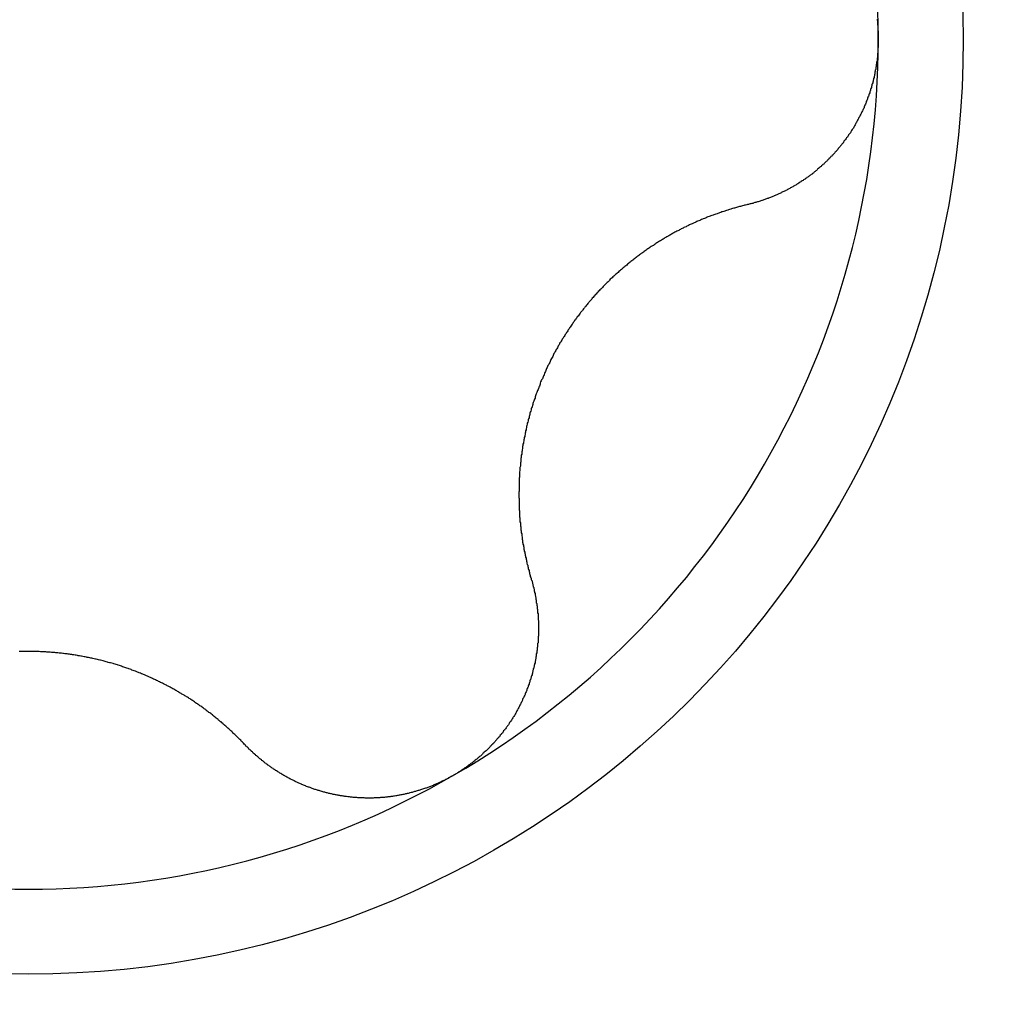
# Model space of a CAD drawing. Extents: x 1107 to 4046, y 937 to 3355.
# Tile 71 of 256: x 1458.19 to 1460.45, y 1709.97 to 1712.26. Entities that reach past the tile are written whole.
import ezdxf

# ---------------------------------------------------------------- set-up
doc = ezdxf.new("R2010")
doc.units = 0
doc.layers.add('KF_VIDA_L___C_RIGHT', color=7, linetype='CONTINUOUS')

# ---------------------------------------------------------------- blocks, each defined once
blk = doc.blocks.new('KF_VIDA_L___C_RIGHT')
at = {"layer": 'KF_VIDA_L___C_RIGHT'}
for points in [[(-126.528, 23.0467, 0), (-126.528, 23.0446, 0), (-126.527, 23.0424, 0), (-126.527, 23.0403, 0), (-126.527, 23.0382, 0), (-126.527, 23.0361, 0), (-126.527, 23.0339, 0), (-126.526, 23.0318, 0), (-126.526, 23.0297, 0), (-126.526, 23.0275, 0), (-126.526, 23.0254, 0), (-126.526, 23.0233, 0), (-126.526, 23.0212, 0), (-126.525, 23.019, 0), (-126.525, 23.0169, 0), (-126.525, 23.0148, 0), (-126.525, 23.0127, 0), (-126.525, 23.0106, 0), (-126.525, 23.0084, 0), (-126.525, 23.0063, 0), (-126.525, 23.0042, 0), (-126.525, 23.0021, 0), (-126.525, 23, 0)], [(-126.525, 23, 0), (-126.525, 22.9979, 0), (-126.525, 22.9958, 0), (-126.525, 22.9937, 0), (-126.525, 22.9916, 0), (-126.525, 22.9894, 0), (-126.525, 22.9873, 0), (-126.525, 22.9852, 0), (-126.525, 22.9831, 0), (-126.525, 22.981, 0), (-126.526, 22.9788, 0), (-126.526, 22.9767, 0), (-126.526, 22.9746, 0), (-126.526, 22.9725, 0), (-126.526, 22.9703, 0), (-126.526, 22.9682, 0), (-126.527, 22.9661, 0), (-126.527, 22.9639, 0), (-126.527, 22.9618, 0), (-126.527, 22.9597, 0), (-126.527, 22.9576, 0), (-126.528, 22.9554, 0), (-126.528, 22.9533, 0), (-126.528, 22.9512, 0), (-126.528, 22.9491, 0), (-126.529, 22.9469, 0), (-126.529, 22.9448, 0), (-126.529, 22.9427, 0), (-126.53, 22.9405, 0), (-126.53, 22.9384, 0), (-126.53, 22.9363, 0), (-126.531, 22.9342, 0), (-126.531, 22.932, 0), (-126.531, 22.9299, 0), (-126.532, 22.9278, 0), (-126.532, 22.9257, 0), (-126.533, 22.9236, 0), (-126.533, 22.9215, 0), (-126.533, 22.9193, 0), (-126.534, 22.9172, 0), (-126.534, 22.9151, 0), (-126.535, 22.913, 0), (-126.535, 22.9109, 0), (-126.536, 22.9088, 0), (-126.536, 22.9067, 0), (-126.537, 22.9046, 0), (-126.537, 22.9025, 0), (-126.538, 22.9004, 0), (-126.538, 22.8983, 0), (-126.539, 22.8962, 0), (-126.54, 22.8941, 0), (-126.54, 22.8921, 0), (-126.541, 22.89, 0), (-126.541, 22.8879, 0), (-126.542, 22.8858, 0), (-126.543, 22.8837, 0), (-126.543, 22.8817, 0), (-126.544, 22.8796, 0), (-126.545, 22.8776, 0), (-126.545, 22.8755, 0), (-126.546, 22.8734, 0), (-126.547, 22.8714, 0), (-126.547, 22.8693, 0), (-126.548, 22.8673, 0), (-126.549, 22.8653, 0), (-126.55, 22.8632, 0), (-126.55, 22.8612, 0), (-126.551, 22.8592, 0), (-126.552, 22.8572, 0), (-126.553, 22.8551, 0), (-126.553, 22.8531, 0), (-126.554, 22.8511, 0), (-126.555, 22.8491, 0), (-126.556, 22.8471, 0), (-126.557, 22.8451, 0), (-126.558, 22.8432, 0), (-126.558, 22.8412, 0), (-126.559, 22.8392, 0), (-126.56, 22.8372, 0), (-126.561, 22.8353, 0), (-126.562, 22.8333, 0), (-126.563, 22.8313, 0), (-126.564, 22.8294, 0), (-126.565, 22.8275, 0), (-126.566, 22.8255, 0), (-126.567, 22.8236, 0), (-126.568, 22.8217, 0), (-126.569, 22.8198, 0), (-126.57, 22.8178, 0), (-126.571, 22.8159, 0), (-126.572, 22.814, 0), (-126.573, 22.8122, 0), (-126.574, 22.8103, 0), (-126.575, 22.8084, 0), (-126.576, 22.8065, 0), (-126.577, 22.8047, 0), (-126.578, 22.8028, 0), (-126.579, 22.801, 0), (-126.58, 22.7991, 0), (-126.581, 22.7973, 0), (-126.582, 22.7954, 0), (-126.583, 22.7936, 0), (-126.584, 22.7918, 0), (-126.586, 22.79, 0), (-126.587, 22.7882, 0), (-126.588, 22.7864, 0), (-126.589, 22.7846, 0), (-126.59, 22.7828, 0), (-126.591, 22.7811, 0), (-126.593, 22.7793, 0), (-126.594, 22.7775, 0), (-126.595, 22.7758, 0), (-126.596, 22.7741, 0), (-126.597, 22.7723, 0), (-126.599, 22.7706, 0), (-126.6, 22.7689, 0), (-126.601, 22.7672, 0), (-126.602, 22.7655, 0), (-126.604, 22.7638, 0), (-126.605, 22.7621, 0), (-126.606, 22.7604, 0), (-126.607, 22.7587, 0), (-126.609, 22.7571, 0), (-126.61, 22.7554, 0), (-126.611, 22.7538, 0), (-126.613, 22.7521, 0), (-126.614, 22.7505, 0), (-126.615, 22.7489, 0), (-126.617, 22.7473, 0), (-126.618, 22.7457, 0), (-126.619, 22.7441, 0), (-126.621, 22.7425, 0), (-126.622, 22.7409, 0), (-126.623, 22.7393, 0), (-126.625, 22.7378, 0), (-126.626, 22.7362, 0), (-126.628, 22.7347, 0), (-126.629, 22.7332, 0), (-126.63, 22.7316, 0), (-126.632, 22.7301, 0), (-126.633, 22.7286, 0), (-126.635, 22.7271, 0), (-126.636, 22.7256, 0), (-126.637, 22.7241, 0), (-126.639, 22.7227, 0), (-126.64, 22.7212, 0), (-126.642, 22.7198, 0), (-126.643, 22.7183, 0), (-126.645, 22.7169, 0), (-126.646, 22.7155, 0), (-126.648, 22.7141, 0), (-126.649, 22.7126, 0), (-126.651, 22.7113, 0), (-126.652, 22.7099, 0), (-126.654, 22.7085, 0), (-126.655, 22.7071, 0), (-126.657, 22.7058, 0), (-126.658, 22.7044, 0), (-126.66, 22.7031, 0), (-126.661, 22.7018, 0), (-126.663, 22.7005, 0), (-126.664, 22.6992, 0), (-126.666, 22.6979, 0), (-126.667, 22.6966, 0), (-126.669, 22.6953, 0), (-126.67, 22.694, 0), (-126.672, 22.6928, 0), (-126.673, 22.6916, 0), (-126.675, 22.6903, 0), (-126.676, 22.6891, 0), (-126.678, 22.6879, 0), (-126.679, 22.6867, 0), (-126.681, 22.6855, 0), (-126.683, 22.6843, 0), (-126.684, 22.6831, 0), (-126.686, 22.682, 0), (-126.687, 22.6808, 0), (-126.689, 22.6796, 0), (-126.691, 22.6785, 0), (-126.692, 22.6774, 0), (-126.694, 22.6762, 0), (-126.695, 22.6751, 0), (-126.697, 22.674, 0), (-126.699, 22.6729, 0), (-126.7, 22.6718, 0), (-126.702, 22.6707, 0), (-126.704, 22.6696, 0), (-126.705, 22.6685, 0), (-126.707, 22.6675, 0), (-126.709, 22.6664, 0), (-126.71, 22.6653, 0), (-126.712, 22.6643, 0), (-126.714, 22.6633, 0), (-126.715, 22.6622, 0), (-126.717, 22.6612, 0), (-126.719, 22.6602, 0), (-126.72, 22.6592, 0), (-126.722, 22.6582, 0), (-126.724, 22.6572, 0), (-126.726, 22.6562, 0), (-126.727, 22.6553, 0), (-126.729, 22.6543, 0), (-126.731, 22.6533, 0), (-126.733, 22.6524, 0), (-126.734, 22.6515, 0), (-126.736, 22.6505, 0), (-126.738, 22.6496, 0), (-126.74, 22.6487, 0), (-126.741, 22.6478, 0), (-126.743, 22.6469, 0), (-126.745, 22.646, 0), (-126.747, 22.6451, 0), (-126.749, 22.6443, 0), (-126.75, 22.6434, 0), (-126.752, 22.6426, 0), (-126.754, 22.6417, 0), (-126.756, 22.6409, 0), (-126.758, 22.6401, 0), (-126.759, 22.6392, 0), (-126.761, 22.6384, 0), (-126.763, 22.6376, 0), (-126.765, 22.6368, 0), (-126.767, 22.6361, 0), (-126.768, 22.6353, 0), (-126.77, 22.6345, 0), (-126.772, 22.6338, 0), (-126.774, 22.633, 0), (-126.776, 22.6323, 0), (-126.778, 22.6316, 0), (-126.78, 22.6309, 0), (-126.781, 22.6302, 0), (-126.783, 22.6295, 0), (-126.785, 22.6288, 0), (-126.787, 22.6281, 0), (-126.789, 22.6274, 0), (-126.791, 22.6268, 0), (-126.793, 22.6261, 0), (-126.795, 22.6255, 0), (-126.796, 22.6249, 0), (-126.798, 22.6242, 0), (-126.8, 22.6236, 0), (-126.802, 22.623, 0), (-126.804, 22.6224, 0), (-126.806, 22.6219, 0), (-126.808, 22.6213, 0), (-126.81, 22.6207, 0), (-126.812, 22.6202, 0), (-126.814, 22.6196, 0), (-126.815, 22.6191, 0), (-126.817, 22.6186, 0), (-126.819, 22.6181, 0), (-126.821, 22.6176, 0), (-126.823, 22.6171, 0), (-126.825, 22.6166, 0), (-126.827, 22.6161, 0), (-126.829, 22.6157, 0)], [(-126.829, 22.6157, 0), (-126.831, 22.6151, 0), (-126.834, 22.6145, 0), (-126.836, 22.614, 0), (-126.838, 22.6134, 0), (-126.841, 22.6128, 0), (-126.843, 22.6122, 0), (-126.845, 22.6116, 0), (-126.848, 22.6109, 0), (-126.85, 22.6103, 0), (-126.852, 22.6097, 0), (-126.855, 22.609, 0), (-126.857, 22.6084, 0), (-126.859, 22.6077, 0), (-126.861, 22.6071, 0), (-126.864, 22.6064, 0), (-126.866, 22.6057, 0), (-126.868, 22.605, 0), (-126.871, 22.6043, 0), (-126.873, 22.6036, 0), (-126.875, 22.6029, 0), (-126.878, 22.6022, 0), (-126.88, 22.6014, 0), (-126.882, 22.6007, 0), (-126.884, 22.6, 0), (-126.887, 22.5992, 0), (-126.889, 22.5985, 0), (-126.891, 22.5977, 0), (-126.894, 22.5969, 0), (-126.896, 22.5961, 0), (-126.898, 22.5953, 0), (-126.9, 22.5945, 0), (-126.903, 22.5937, 0), (-126.905, 22.5929, 0), (-126.907, 22.5921, 0), (-126.909, 22.5913, 0), (-126.912, 22.5904, 0), (-126.914, 22.5896, 0), (-126.916, 22.5888, 0), (-126.918, 22.5879, 0), (-126.921, 22.587, 0), (-126.923, 22.5862, 0), (-126.925, 22.5853, 0), (-126.927, 22.5844, 0), (-126.929, 22.5835, 0), (-126.932, 22.5826, 0), (-126.934, 22.5817, 0), (-126.936, 22.5808, 0), (-126.938, 22.5799, 0), (-126.94, 22.579, 0), (-126.942, 22.578, 0), (-126.945, 22.5771, 0), (-126.947, 22.5762, 0), (-126.949, 22.5752, 0), (-126.951, 22.5742, 0), (-126.953, 22.5733, 0), (-126.955, 22.5723, 0), (-126.958, 22.5713, 0), (-126.96, 22.5703, 0), (-126.962, 22.5694, 0), (-126.964, 22.5684, 0), (-126.966, 22.5674, 0), (-126.968, 22.5663, 0), (-126.97, 22.5653, 0), (-126.972, 22.5643, 0), (-126.975, 22.5633, 0), (-126.977, 22.5622, 0), (-126.979, 22.5612, 0), (-126.981, 22.5601, 0), (-126.983, 22.5591, 0), (-126.985, 22.558, 0), (-126.987, 22.5569, 0), (-126.989, 22.5558, 0), (-126.991, 22.5547, 0), (-126.993, 22.5536, 0), (-126.996, 22.5525, 0), (-126.998, 22.5513, 0), (-127, 22.5502, 0), (-127.002, 22.549, 0), (-127.004, 22.5479, 0), (-127.006, 22.5467, 0), (-127.008, 22.5455, 0), (-127.01, 22.5443, 0), (-127.012, 22.5431, 0), (-127.015, 22.5419, 0), (-127.017, 22.5406, 0), (-127.019, 22.5394, 0), (-127.021, 22.5381, 0), (-127.023, 22.5369, 0), (-127.025, 22.5356, 0), (-127.027, 22.5343, 0), (-127.029, 22.5331, 0), (-127.031, 22.5318, 0), (-127.034, 22.5304, 0), (-127.036, 22.5291, 0), (-127.038, 22.5278, 0), (-127.04, 22.5265, 0), (-127.042, 22.5251, 0), (-127.044, 22.5238, 0), (-127.046, 22.5224, 0), (-127.048, 22.521, 0), (-127.05, 22.5196, 0), (-127.053, 22.5182, 0), (-127.055, 22.5168, 0), (-127.057, 22.5154, 0), (-127.059, 22.514, 0), (-127.061, 22.5126, 0), (-127.063, 22.5111, 0), (-127.065, 22.5097, 0), (-127.067, 22.5082, 0), (-127.069, 22.5067, 0), (-127.071, 22.5052, 0), (-127.073, 22.5037, 0), (-127.076, 22.5022, 0), (-127.078, 22.5007, 0), (-127.08, 22.4992, 0), (-127.082, 22.4977, 0), (-127.084, 22.4961, 0), (-127.086, 22.4946, 0), (-127.088, 22.493, 0), (-127.09, 22.4915, 0), (-127.092, 22.4899, 0), (-127.094, 22.4883, 0), (-127.096, 22.4867, 0), (-127.098, 22.4851, 0), (-127.1, 22.4835, 0), (-127.102, 22.4819, 0), (-127.104, 22.4803, 0), (-127.106, 22.4786, 0), (-127.108, 22.477, 0), (-127.11, 22.4753, 0), (-127.112, 22.4736, 0), (-127.114, 22.472, 0), (-127.116, 22.4703, 0), (-127.118, 22.4686, 0), (-127.12, 22.4669, 0), (-127.122, 22.4652, 0), (-127.124, 22.4634, 0), (-127.126, 22.4617, 0), (-127.128, 22.46, 0), (-127.13, 22.4582, 0), (-127.132, 22.4565, 0), (-127.134, 22.4547, 0), (-127.136, 22.4529, 0), (-127.138, 22.4511, 0), (-127.14, 22.4494, 0), (-127.142, 22.4476, 0), (-127.144, 22.4457, 0), (-127.146, 22.4439, 0), (-127.148, 22.4421, 0), (-127.15, 22.4403, 0), (-127.151, 22.4384, 0), (-127.153, 22.4366, 0), (-127.155, 22.4347, 0), (-127.157, 22.4328, 0), (-127.159, 22.431, 0), (-127.161, 22.4291, 0), (-127.163, 22.4272, 0), (-127.165, 22.4253, 0), (-127.166, 22.4234, 0), (-127.168, 22.4215, 0), (-127.17, 22.4195, 0), (-127.172, 22.4176, 0), (-127.174, 22.4157, 0), (-127.176, 22.4137, 0), (-127.177, 22.4118, 0), (-127.179, 22.4098, 0), (-127.181, 22.4079, 0), (-127.183, 22.4059, 0), (-127.184, 22.4039, 0), (-127.186, 22.4019, 0), (-127.188, 22.3999, 0), (-127.19, 22.3979, 0), (-127.191, 22.3959, 0), (-127.193, 22.3939, 0), (-127.195, 22.3919, 0), (-127.197, 22.3899, 0), (-127.198, 22.3879, 0), (-127.2, 22.3858, 0), (-127.202, 22.3838, 0), (-127.203, 22.3817, 0), (-127.205, 22.3797, 0), (-127.207, 22.3776, 0), (-127.208, 22.3756, 0), (-127.21, 22.3735, 0), (-127.212, 22.3714, 0), (-127.213, 22.3693, 0), (-127.215, 22.3673, 0), (-127.217, 22.3652, 0), (-127.218, 22.3631, 0), (-127.22, 22.361, 0), (-127.221, 22.3589, 0), (-127.223, 22.3568, 0), (-127.225, 22.3547, 0), (-127.226, 22.3526, 0), (-127.228, 22.3504, 0), (-127.229, 22.3483, 0), (-127.231, 22.3462, 0), (-127.232, 22.3441, 0), (-127.234, 22.3419, 0), (-127.235, 22.3398, 0), (-127.237, 22.3376, 0), (-127.238, 22.3355, 0), (-127.24, 22.3334, 0), (-127.241, 22.3312, 0), (-127.243, 22.329, 0), (-127.244, 22.3269, 0), (-127.246, 22.3247, 0), (-127.247, 22.3226, 0), (-127.248, 22.3204, 0), (-127.25, 22.3182, 0), (-127.251, 22.316, 0), (-127.253, 22.3139, 0), (-127.254, 22.3117, 0), (-127.255, 22.3095, 0), (-127.257, 22.3073, 0), (-127.258, 22.3051, 0), (-127.26, 22.303, 0), (-127.261, 22.3008, 0), (-127.262, 22.2986, 0), (-127.263, 22.2964, 0), (-127.265, 22.2942, 0), (-127.266, 22.292, 0), (-127.267, 22.2898, 0), (-127.269, 22.2876, 0), (-127.27, 22.2854, 0), (-127.271, 22.2832, 0), (-127.272, 22.2809, 0), (-127.274, 22.2787, 0), (-127.275, 22.2765, 0), (-127.276, 22.2742, 0), (-127.277, 22.272, 0), (-127.279, 22.2697, 0), (-127.28, 22.2674, 0), (-127.281, 22.2651, 0), (-127.282, 22.2629, 0), (-127.283, 22.2606, 0), (-127.285, 22.2583, 0), (-127.286, 22.2559, 0), (-127.287, 22.2536, 0), (-127.288, 22.2513, 0), (-127.289, 22.249, 0), (-127.29, 22.2466, 0), (-127.291, 22.2443, 0), (-127.293, 22.2419, 0), (-127.294, 22.2396, 0), (-127.295, 22.2372, 0), (-127.296, 22.2348, 0), (-127.297, 22.2325, 0), (-127.298, 22.2301, 0), (-127.299, 22.2277, 0), (-127.3, 22.2253, 0), (-127.301, 22.2229, 0), (-127.302, 22.2205, 0), (-127.303, 22.2181, 0), (-127.304, 22.2157, 0), (-127.305, 22.2132, 0), (-127.306, 22.2108, 0), (-127.308, 22.2084, 0), (-127.309, 22.2059, 0), (-127.31, 22.2035, 0), (-127.311, 22.201, 0), (-127.311, 22.1986, 0), (-127.312, 22.1961, 0), (-127.313, 22.1937, 0), (-127.314, 22.1912, 0), (-127.315, 22.1887, 0), (-127.316, 22.1863, 0), (-127.317, 22.1838, 0), (-127.318, 22.1813, 0), (-127.319, 22.1788, 0), (-127.32, 22.1763, 0), (-127.321, 22.1738, 0), (-127.322, 22.1713, 0), (-127.323, 22.1688, 0), (-127.323, 22.1663, 0), (-127.324, 22.1638, 0), (-127.325, 22.1613, 0), (-127.326, 22.1587, 0), (-127.327, 22.1562, 0), (-127.328, 22.1537, 0), (-127.328, 22.1512, 0), (-127.329, 22.1486, 0), (-127.33, 22.1461, 0), (-127.331, 22.1436, 0), (-127.332, 22.141, 0), (-127.332, 22.1385, 0), (-127.333, 22.1359, 0), (-127.334, 22.1334, 0), (-127.335, 22.1308, 0), (-127.335, 22.1283, 0), (-127.336, 22.1257, 0), (-127.337, 22.1232, 0), (-127.337, 22.1206, 0), (-127.338, 22.118, 0), (-127.339, 22.1155, 0), (-127.339, 22.1129, 0), (-127.34, 22.1104, 0), (-127.341, 22.1078, 0), (-127.341, 22.1052, 0), (-127.342, 22.1026, 0), (-127.343, 22.1001, 0), (-127.343, 22.0975, 0), (-127.344, 22.0949, 0), (-127.344, 22.0924, 0), (-127.345, 22.0898, 0), (-127.345, 22.0872, 0), (-127.346, 22.0846, 0), (-127.346, 22.0821, 0), (-127.347, 22.0795, 0), (-127.347, 22.0769, 0), (-127.348, 22.0743, 0), (-127.348, 22.0718, 0), (-127.349, 22.0692, 0), (-127.349, 22.0666, 0), (-127.35, 22.064, 0), (-127.35, 22.0615, 0), (-127.351, 22.0589, 0), (-127.351, 22.0563, 0), (-127.352, 22.0537, 0), (-127.352, 22.0512, 0), (-127.352, 22.0486, 0), (-127.353, 22.046, 0), (-127.353, 22.0435, 0), (-127.354, 22.0409, 0), (-127.354, 22.0383, 0), (-127.354, 22.0357, 0), (-127.355, 22.0332, 0), (-127.355, 22.0306, 0), (-127.355, 22.0281, 0), (-127.356, 22.0255, 0), (-127.356, 22.0229, 0), (-127.356, 22.0204, 0), (-127.356, 22.0178, 0), (-127.357, 22.0153, 0), (-127.357, 22.0127, 0), (-127.357, 22.0102, 0), (-127.357, 22.0076, 0), (-127.358, 22.0051, 0), (-127.358, 22.0026, 0), (-127.358, 22, 0), (-127.358, 21.9975, 0), (-127.359, 21.995, 0), (-127.359, 21.9924, 0), (-127.359, 21.9899, 0), (-127.359, 21.9874, 0), (-127.359, 21.9849, 0), (-127.359, 21.9823, 0), (-127.36, 21.9798, 0), (-127.36, 21.9773, 0), (-127.36, 21.9748, 0), (-127.36, 21.9723, 0), (-127.36, 21.9698, 0), (-127.36, 21.9673, 0), (-127.36, 21.9648, 0), (-127.36, 21.9624, 0), (-127.36, 21.9599, 0), (-127.36, 21.9574, 0), (-127.36, 21.9549, 0), (-127.36, 21.9525, 0), (-127.36, 21.95, 0), (-127.361, 21.9476, 0), (-127.361, 21.9451, 0), (-127.361, 21.9427, 0), (-127.361, 21.9402, 0), (-127.361, 21.9378, 0), (-127.361, 21.9354, 0), (-127.36, 21.9329, 0), (-127.36, 21.9305, 0), (-127.36, 21.9281, 0), (-127.36, 21.9257, 0), (-127.36, 21.9233, 0), (-127.36, 21.9209, 0), (-127.36, 21.9185, 0), (-127.36, 21.9161, 0), (-127.36, 21.9137, 0), (-127.36, 21.9114, 0), (-127.36, 21.909, 0), (-127.36, 21.9067, 0), (-127.359, 21.9043, 0), (-127.359, 21.902, 0), (-127.359, 21.8996, 0), (-127.359, 21.8973, 0), (-127.359, 21.895, 0), (-127.359, 21.8926, 0), (-127.359, 21.8903, 0), (-127.358, 21.8879, 0), (-127.358, 21.8856, 0), (-127.358, 21.8833, 0), (-127.358, 21.8809, 0), (-127.358, 21.8786, 0), (-127.357, 21.8762, 0), (-127.357, 21.8739, 0), (-127.357, 21.8715, 0), (-127.357, 21.8692, 0), (-127.356, 21.8668, 0), (-127.356, 21.8645, 0), (-127.356, 21.8621, 0), (-127.356, 21.8598, 0), (-127.355, 21.8574, 0), (-127.355, 21.8551, 0), (-127.355, 21.8527, 0), (-127.354, 21.8504, 0), (-127.354, 21.848, 0), (-127.354, 21.8457, 0), (-127.353, 21.8433, 0), (-127.353, 21.841, 0), (-127.353, 21.8386, 0), (-127.352, 21.8362, 0), (-127.352, 21.8339, 0), (-127.352, 21.8315, 0), (-127.351, 21.8292, 0), (-127.351, 21.8268, 0), (-127.35, 21.8245, 0), (-127.35, 21.8221, 0), (-127.349, 21.8198, 0), (-127.349, 21.8174, 0), (-127.349, 21.815, 0), (-127.348, 21.8127, 0), (-127.348, 21.8103, 0), (-127.347, 21.808, 0), (-127.347, 21.8056, 0), (-127.346, 21.8033, 0), (-127.346, 21.8009, 0), (-127.345, 21.7986, 0), (-127.345, 21.7962, 0), (-127.344, 21.7939, 0), (-127.344, 21.7915, 0), (-127.343, 21.7892, 0), (-127.343, 21.7868, 0), (-127.342, 21.7845, 0), (-127.342, 21.7822, 0), (-127.341, 21.7798, 0), (-127.34, 21.7775, 0), (-127.34, 21.7751, 0), (-127.339, 21.7728, 0), (-127.339, 21.7705, 0), (-127.338, 21.7681, 0), (-127.337, 21.7658, 0), (-127.337, 21.7635, 0), (-127.336, 21.7611, 0), (-127.336, 21.7588, 0), (-127.335, 21.7565, 0), (-127.334, 21.7542, 0), (-127.334, 21.7519, 0), (-127.333, 21.7495, 0), (-127.332, 21.7472, 0), (-127.332, 21.7449, 0)], [(-127.332, 21.7449, 0), (-127.331, 21.743, 0), (-127.33, 21.7411, 0), (-127.33, 21.7392, 0), (-127.329, 21.7373, 0), (-127.329, 21.7354, 0), (-127.328, 21.7335, 0), (-127.328, 21.7316, 0), (-127.327, 21.7296, 0), (-127.327, 21.7277, 0), (-127.326, 21.7258, 0), (-127.326, 21.7239, 0), (-127.325, 21.7219, 0), (-127.325, 21.72, 0), (-127.325, 21.7181, 0), (-127.324, 21.7161, 0), (-127.324, 21.7142, 0), (-127.323, 21.7122, 0), (-127.323, 21.7103, 0), (-127.323, 21.7083, 0), (-127.322, 21.7064, 0), (-127.322, 21.7044, 0), (-127.321, 21.7025, 0), (-127.321, 21.7005, 0), (-127.321, 21.6986, 0), (-127.32, 21.6966, 0), (-127.32, 21.6946, 0), (-127.32, 21.6927, 0), (-127.32, 21.6907, 0), (-127.319, 21.6887, 0), (-127.319, 21.6868, 0), (-127.319, 21.6848, 0), (-127.318, 21.6828, 0), (-127.318, 21.6808, 0), (-127.318, 21.6789, 0), (-127.318, 21.6769, 0), (-127.317, 21.6749, 0), (-127.317, 21.6729, 0), (-127.317, 21.671, 0), (-127.317, 21.669, 0), (-127.317, 21.667, 0), (-127.316, 21.665, 0), (-127.316, 21.663, 0), (-127.316, 21.661, 0), (-127.316, 21.6591, 0), (-127.316, 21.6571, 0), (-127.316, 21.6551, 0), (-127.316, 21.6531, 0), (-127.316, 21.6511, 0), (-127.315, 21.6491, 0), (-127.315, 21.6471, 0), (-127.315, 21.6452, 0), (-127.315, 21.6432, 0), (-127.315, 21.6412, 0), (-127.315, 21.6392, 0), (-127.315, 21.6372, 0), (-127.315, 21.6352, 0), (-127.315, 21.6332, 0), (-127.315, 21.6313, 0), (-127.315, 21.6293, 0), (-127.315, 21.6273, 0), (-127.315, 21.6253, 0), (-127.315, 21.6233, 0), (-127.315, 21.6213, 0), (-127.315, 21.6194, 0), (-127.315, 21.6174, 0), (-127.315, 21.6154, 0), (-127.315, 21.6134, 0), (-127.316, 21.6114, 0), (-127.316, 21.6095, 0), (-127.316, 21.6075, 0), (-127.316, 21.6055, 0), (-127.316, 21.6035, 0), (-127.316, 21.6016, 0), (-127.316, 21.5996, 0), (-127.316, 21.5976, 0), (-127.317, 21.5957, 0), (-127.317, 21.5937, 0), (-127.317, 21.5917, 0), (-127.317, 21.5898, 0), (-127.317, 21.5878, 0), (-127.318, 21.5859, 0), (-127.318, 21.5839, 0), (-127.318, 21.582, 0), (-127.318, 21.58, 0), (-127.319, 21.5781, 0), (-127.319, 21.5761, 0), (-127.319, 21.5742, 0), (-127.32, 21.5722, 0), (-127.32, 21.5703, 0), (-127.32, 21.5683, 0), (-127.32, 21.5663, 0), (-127.321, 21.5644, 0), (-127.321, 21.5624, 0), (-127.321, 21.5605, 0), (-127.322, 21.5585, 0), (-127.322, 21.5565, 0), (-127.323, 21.5546, 0), (-127.323, 21.5526, 0), (-127.323, 21.5506, 0), (-127.324, 21.5486, 0), (-127.324, 21.5467, 0), (-127.325, 21.5447, 0), (-127.325, 21.5427, 0), (-127.326, 21.5407, 0), (-127.326, 21.5388, 0), (-127.327, 21.5368, 0), (-127.327, 21.5348, 0), (-127.328, 21.5328, 0), (-127.328, 21.5308, 0), (-127.329, 21.5289, 0), (-127.329, 21.5269, 0), (-127.33, 21.5249, 0), (-127.33, 21.5229, 0), (-127.331, 21.521, 0), (-127.332, 21.519, 0), (-127.332, 21.517, 0), (-127.333, 21.515, 0), (-127.333, 21.513, 0), (-127.334, 21.5111, 0), (-127.335, 21.5091, 0), (-127.335, 21.5071, 0), (-127.336, 21.5052, 0), (-127.337, 21.5032, 0), (-127.337, 21.5012, 0), (-127.338, 21.4992, 0), (-127.339, 21.4973, 0), (-127.339, 21.4953, 0), (-127.34, 21.4933, 0), (-127.341, 21.4914, 0), (-127.342, 21.4894, 0), (-127.342, 21.4875, 0), (-127.343, 21.4855, 0), (-127.344, 21.4836, 0), (-127.345, 21.4816, 0), (-127.346, 21.4797, 0), (-127.346, 21.4777, 0), (-127.347, 21.4758, 0), (-127.348, 21.4738, 0), (-127.349, 21.4719, 0), (-127.35, 21.47, 0), (-127.351, 21.468, 0), (-127.352, 21.4661, 0), (-127.352, 21.4642, 0), (-127.353, 21.4623, 0), (-127.354, 21.4603, 0), (-127.355, 21.4584, 0), (-127.356, 21.4565, 0), (-127.357, 21.4546, 0), (-127.358, 21.4527, 0), (-127.359, 21.4508, 0), (-127.36, 21.4489, 0), (-127.361, 21.447, 0), (-127.362, 21.4451, 0), (-127.363, 21.4432, 0), (-127.364, 21.4414, 0), (-127.365, 21.4395, 0), (-127.366, 21.4376, 0), (-127.367, 21.4358, 0), (-127.368, 21.4339, 0), (-127.369, 21.432, 0), (-127.37, 21.4302, 0), (-127.371, 21.4284, 0), (-127.372, 21.4265, 0), (-127.374, 21.4247, 0), (-127.375, 21.4229, 0), (-127.376, 21.421, 0), (-127.377, 21.4192, 0), (-127.378, 21.4174, 0), (-127.379, 21.4156, 0), (-127.381, 21.4138, 0), (-127.382, 21.412, 0), (-127.383, 21.4102, 0), (-127.384, 21.4085, 0), (-127.385, 21.4067, 0), (-127.387, 21.4049, 0), (-127.388, 21.4032, 0), (-127.389, 21.4014, 0), (-127.39, 21.3996, 0), (-127.392, 21.3979, 0), (-127.393, 21.3962, 0), (-127.394, 21.3944, 0), (-127.396, 21.3927, 0), (-127.397, 21.391, 0), (-127.398, 21.3893, 0), (-127.399, 21.3876, 0), (-127.401, 21.3859, 0), (-127.402, 21.3842, 0), (-127.404, 21.3825, 0), (-127.405, 21.3809, 0), (-127.406, 21.3792, 0), (-127.408, 21.3776, 0), (-127.409, 21.3759, 0), (-127.411, 21.3743, 0), (-127.412, 21.3726, 0), (-127.413, 21.371, 0), (-127.415, 21.3694, 0), (-127.416, 21.3678, 0), (-127.418, 21.3662, 0), (-127.419, 21.3646, 0), (-127.421, 21.363, 0), (-127.422, 21.3614, 0), (-127.424, 21.3598, 0), (-127.425, 21.3583, 0), (-127.427, 21.3567, 0), (-127.428, 21.3552, 0), (-127.43, 21.3536, 0), (-127.431, 21.3521, 0), (-127.433, 21.3506, 0), (-127.434, 21.3491, 0), (-127.436, 21.3476, 0), (-127.437, 21.3461, 0), (-127.439, 21.3446, 0), (-127.441, 21.3431, 0), (-127.442, 21.3416, 0), (-127.444, 21.3402, 0), (-127.445, 21.3387, 0), (-127.447, 21.3373, 0), (-127.448, 21.3358, 0), (-127.45, 21.3344, 0), (-127.452, 21.333, 0), (-127.453, 21.3316, 0), (-127.455, 21.3302, 0), (-127.457, 21.3288, 0), (-127.458, 21.3274, 0), (-127.46, 21.326, 0), (-127.462, 21.3247, 0), (-127.463, 21.3233, 0), (-127.465, 21.322, 0), (-127.467, 21.3207, 0), (-127.468, 21.3193, 0), (-127.47, 21.318, 0), (-127.472, 21.3167, 0), (-127.473, 21.3154, 0), (-127.475, 21.3141, 0), (-127.477, 21.3129, 0), (-127.479, 21.3116, 0), (-127.48, 21.3103, 0), (-127.482, 21.3091, 0), (-127.484, 21.3079, 0), (-127.486, 21.3067, 0), (-127.487, 21.3054, 0), (-127.489, 21.3042, 0), (-127.491, 21.303, 0), (-127.493, 21.3019, 0), (-127.494, 21.3007, 0), (-127.496, 21.2995, 0), (-127.498, 21.2984, 0), (-127.5, 21.2973, 0), (-127.502, 21.2961, 0), (-127.503, 21.295, 0), (-127.505, 21.2939, 0), (-127.507, 21.2928, 0), (-127.509, 21.2917, 0), (-127.511, 21.2907, 0), (-127.512, 21.2896, 0)], [(-127.997, 21.3606, 0), (-127.999, 21.3623, 0), (-128.001, 21.3641, 0), (-128.002, 21.3658, 0), (-128.004, 21.3675, 0), (-128.006, 21.3693, 0), (-128.007, 21.371, 0), (-128.009, 21.3727, 0), (-128.011, 21.3744, 0), (-128.012, 21.3761, 0), (-128.014, 21.3778, 0), (-128.016, 21.3795, 0), (-128.018, 21.3812, 0), (-128.019, 21.3829, 0), (-128.021, 21.3845, 0), (-128.023, 21.3862, 0), (-128.025, 21.3879, 0), (-128.026, 21.3895, 0), (-128.028, 21.3912, 0), (-128.03, 21.3928, 0), (-128.032, 21.3944, 0), (-128.033, 21.3961, 0), (-128.035, 21.3977, 0), (-128.037, 21.3993, 0), (-128.039, 21.4009, 0), (-128.04, 21.4025, 0), (-128.042, 21.4041, 0), (-128.044, 21.4057, 0), (-128.046, 21.4072, 0), (-128.048, 21.4088, 0), (-128.049, 21.4104, 0), (-128.051, 21.4119, 0), (-128.053, 21.4135, 0), (-128.055, 21.415, 0), (-128.057, 21.4166, 0), (-128.059, 21.4181, 0), (-128.06, 21.4196, 0), (-128.062, 21.4211, 0), (-128.064, 21.4227, 0), (-128.066, 21.4242, 0), (-128.068, 21.4256, 0), (-128.07, 21.4271, 0), (-128.072, 21.4286, 0), (-128.073, 21.4301, 0), (-128.075, 21.4315, 0), (-128.077, 21.433, 0), (-128.079, 21.4345, 0), (-128.081, 21.4359, 0), (-128.083, 21.4373, 0), (-128.085, 21.4388, 0), (-128.087, 21.4402, 0), (-128.089, 21.4416, 0), (-128.09, 21.443, 0), (-128.092, 21.4444, 0), (-128.094, 21.4458, 0), (-128.096, 21.4472, 0), (-128.098, 21.4485, 0), (-128.1, 21.4499, 0), (-128.102, 21.4513, 0), (-128.104, 21.4526, 0), (-128.106, 21.454, 0), (-128.108, 21.4553, 0), (-128.11, 21.4566, 0), (-128.112, 21.458, 0), (-128.114, 21.4593, 0), (-128.115, 21.4606, 0), (-128.117, 21.4619, 0), (-128.119, 21.4632, 0), (-128.121, 21.4645, 0), (-128.123, 21.4657, 0), (-128.125, 21.467, 0), (-128.127, 21.4683, 0), (-128.129, 21.4696, 0), (-128.131, 21.4708, 0), (-128.133, 21.4721, 0), (-128.135, 21.4734, 0), (-128.137, 21.4746, 0), (-128.139, 21.4759, 0), (-128.142, 21.4771, 0), (-128.144, 21.4784, 0), (-128.146, 21.4796, 0), (-128.148, 21.4808, 0), (-128.15, 21.4821, 0), (-128.152, 21.4833, 0), (-128.154, 21.4845, 0), (-128.156, 21.4857, 0), (-128.158, 21.487, 0), (-128.16, 21.4882, 0), (-128.163, 21.4894, 0), (-128.165, 21.4906, 0), (-128.167, 21.4918, 0), (-128.169, 21.4929, 0), (-128.171, 21.4941, 0), (-128.173, 21.4953, 0), (-128.176, 21.4965, 0), (-128.178, 21.4976, 0), (-128.18, 21.4988, 0), (-128.182, 21.4999, 0), (-128.185, 21.5011, 0), (-128.187, 21.5022, 0), (-128.189, 21.5034, 0), (-128.191, 21.5045, 0), (-128.194, 21.5056, 0), (-128.196, 21.5067, 0), (-128.198, 21.5078, 0), (-128.2, 21.5089, 0), (-128.203, 21.51, 0), (-128.205, 21.5111, 0), (-128.207, 21.5122, 0), (-128.21, 21.5133, 0), (-128.212, 21.5144, 0), (-128.214, 21.5154, 0), (-128.217, 21.5165, 0), (-128.219, 21.5175, 0), (-128.221, 21.5186, 0), (-128.224, 21.5196, 0), (-128.226, 21.5206, 0), (-128.228, 21.5216, 0), (-128.231, 21.5227, 0), (-128.233, 21.5237, 0), (-128.235, 21.5247, 0), (-128.238, 21.5256, 0), (-128.24, 21.5266, 0), (-128.243, 21.5276, 0), (-128.245, 21.5286, 0), (-128.247, 21.5295, 0), (-128.25, 21.5305, 0), (-128.252, 21.5314, 0), (-128.255, 21.5323, 0), (-128.257, 21.5333, 0), (-128.26, 21.5342, 0), (-128.262, 21.5351, 0), (-128.264, 21.536, 0), (-128.267, 21.5369, 0), (-128.269, 21.5378, 0), (-128.272, 21.5386, 0), (-128.274, 21.5395, 0), (-128.277, 21.5404, 0), (-128.279, 21.5412, 0), (-128.282, 21.542, 0), (-128.284, 21.5429, 0), (-128.287, 21.5437, 0), (-128.289, 21.5445, 0), (-128.292, 21.5453, 0), (-128.294, 21.5461, 0), (-128.297, 21.5469, 0), (-128.299, 21.5476, 0), (-128.302, 21.5484, 0), (-128.304, 21.5491, 0), (-128.307, 21.5499, 0), (-128.31, 21.5506, 0), (-128.312, 21.5513, 0), (-128.315, 21.552, 0), (-128.317, 21.5527, 0), (-128.32, 21.5534, 0), (-128.322, 21.5541, 0), (-128.325, 21.5548, 0), (-128.327, 21.5555, 0), (-128.33, 21.5561, 0), (-128.333, 21.5568, 0), (-128.335, 21.5574, 0), (-128.338, 21.558, 0), (-128.34, 21.5586, 0), (-128.343, 21.5592, 0), (-128.345, 21.5598, 0), (-128.348, 21.5604, 0), (-128.351, 21.561, 0), (-128.353, 21.5615, 0), (-128.356, 21.5621, 0), (-128.358, 21.5626, 0), (-128.361, 21.5632, 0), (-128.364, 21.5637, 0), (-128.366, 21.5642, 0), (-128.369, 21.5647, 0), (-128.371, 21.5652, 0), (-128.374, 21.5657, 0), (-128.377, 21.5662, 0), (-128.379, 21.5666, 0), (-128.382, 21.5671, 0), (-128.385, 21.5675, 0), (-128.387, 21.568, 0), (-128.39, 21.5684, 0), (-128.392, 21.5688, 0), (-128.395, 21.5692, 0), (-128.398, 21.5696, 0), (-128.4, 21.57, 0), (-128.403, 21.5704, 0), (-128.405, 21.5708, 0), (-128.408, 21.5711, 0), (-128.411, 21.5715, 0), (-128.413, 21.5718, 0), (-128.416, 21.5721, 0), (-128.419, 21.5724, 0), (-128.421, 21.5728, 0), (-128.424, 21.5731, 0), (-128.426, 21.5733, 0), (-128.429, 21.5736, 0), (-128.432, 21.5739, 0), (-128.434, 21.5741, 0), (-128.437, 21.5744, 0), (-128.439, 21.5746, 0), (-128.442, 21.5749, 0), (-128.445, 21.5751, 0), (-128.447, 21.5753, 0), (-128.45, 21.5755, 0), (-128.452, 21.5757, 0), (-128.455, 21.5759, 0), (-128.458, 21.576, 0), (-128.46, 21.5762, 0), (-128.463, 21.5763, 0), (-128.465, 21.5765, 0), (-128.468, 21.5766, 0), (-128.471, 21.5767, 0), (-128.473, 21.5768, 0), (-128.476, 21.5769, 0), (-128.478, 21.577, 0), (-128.481, 21.5771, 0), (-128.483, 21.5772, 0), (-128.486, 21.5772, 0), (-128.489, 21.5773, 0), (-128.491, 21.5773, 0), (-128.494, 21.5774, 0), (-128.496, 21.5774, 0), (-128.499, 21.5774, 0), (-128.501, 21.5774, 0), (-128.504, 21.5774, 0), (-128.506, 21.5774, 0), (-128.509, 21.5773, 0), (-128.511, 21.5773, 0), (-128.514, 21.5772, 0), (-128.517, 21.5772, 0), (-128.519, 21.5771, 0), (-128.522, 21.577, 0)], [(-127.512, 21.2896, 0), (-127.514, 21.2886, 0), (-127.516, 21.2875, 0), (-127.518, 21.2865, 0), (-127.52, 21.2855, 0), (-127.522, 21.2844, 0), (-127.524, 21.2834, 0), (-127.525, 21.2825, 0), (-127.527, 21.2815, 0), (-127.529, 21.2805, 0), (-127.531, 21.2795, 0), (-127.533, 21.2786, 0), (-127.535, 21.2776, 0), (-127.537, 21.2767, 0), (-127.539, 21.2758, 0), (-127.541, 21.2749, 0), (-127.543, 21.274, 0), (-127.545, 21.2731, 0), (-127.547, 21.2722, 0), (-127.548, 21.2713, 0), (-127.55, 21.2704, 0), (-127.552, 21.2696, 0), (-127.554, 21.2687, 0), (-127.556, 21.2679, 0), (-127.558, 21.2671, 0), (-127.56, 21.2663, 0), (-127.562, 21.2654, 0), (-127.564, 21.2647, 0), (-127.566, 21.2639, 0), (-127.568, 21.2631, 0), (-127.57, 21.2623, 0), (-127.572, 21.2616, 0), (-127.574, 21.2608, 0), (-127.576, 21.2601, 0), (-127.578, 21.2594, 0), (-127.58, 21.2587, 0), (-127.582, 21.258, 0), (-127.585, 21.2573, 0), (-127.587, 21.2566, 0), (-127.589, 21.2559, 0), (-127.591, 21.2553, 0), (-127.593, 21.2546, 0), (-127.595, 21.254, 0), (-127.597, 21.2534, 0), (-127.599, 21.2528, 0), (-127.601, 21.2522, 0), (-127.603, 21.2516, 0), (-127.605, 21.251, 0), (-127.607, 21.2504, 0), (-127.609, 21.2499, 0), (-127.611, 21.2493, 0), (-127.614, 21.2488, 0), (-127.616, 21.2482, 0), (-127.618, 21.2477, 0), (-127.62, 21.2472, 0), (-127.622, 21.2467, 0), (-127.624, 21.2463, 0), (-127.626, 21.2458, 0), (-127.628, 21.2453, 0), (-127.63, 21.2449, 0), (-127.633, 21.2444, 0), (-127.635, 21.244, 0), (-127.637, 21.2436, 0), (-127.639, 21.2432, 0), (-127.641, 21.2428, 0), (-127.643, 21.2424, 0), (-127.645, 21.2421, 0), (-127.647, 21.2417, 0), (-127.65, 21.2414, 0), (-127.652, 21.2411, 0), (-127.654, 21.2407, 0), (-127.656, 21.2404, 0), (-127.658, 21.2401, 0), (-127.66, 21.2399, 0), (-127.662, 21.2396, 0), (-127.665, 21.2393, 0), (-127.667, 21.2391, 0), (-127.669, 21.2388, 0), (-127.671, 21.2386, 0), (-127.673, 21.2384, 0), (-127.675, 21.2382, 0), (-127.677, 21.238, 0), (-127.68, 21.2379, 0), (-127.682, 21.2377, 0), (-127.684, 21.2375, 0), (-127.686, 21.2374, 0), (-127.688, 21.2373, 0), (-127.69, 21.2372, 0), (-127.693, 21.2371, 0), (-127.695, 21.237, 0), (-127.697, 21.2369, 0), (-127.699, 21.2368, 0), (-127.701, 21.2368, 0), (-127.703, 21.2368, 0), (-127.705, 21.2367, 0), (-127.708, 21.2367, 0), (-127.71, 21.2367, 0), (-127.712, 21.2367, 0), (-127.714, 21.2367, 0), (-127.716, 21.2368, 0), (-127.718, 21.2368, 0), (-127.72, 21.2369, 0), (-127.722, 21.2369, 0), (-127.725, 21.237, 0), (-127.727, 21.2371, 0), (-127.729, 21.2372, 0), (-127.731, 21.2373, 0), (-127.733, 21.2374, 0), (-127.735, 21.2376, 0), (-127.737, 21.2377, 0), (-127.74, 21.2379, 0), (-127.742, 21.2381, 0), (-127.744, 21.2382, 0), (-127.746, 21.2384, 0), (-127.748, 21.2386, 0), (-127.75, 21.2388, 0), (-127.752, 21.2391, 0), (-127.754, 21.2393, 0), (-127.756, 21.2395, 0), (-127.758, 21.2398, 0), (-127.761, 21.2401, 0), (-127.763, 21.2403, 0), (-127.765, 21.2406, 0), (-127.767, 21.2409, 0), (-127.769, 21.2412, 0), (-127.771, 21.2416, 0), (-127.773, 21.2419, 0), (-127.775, 21.2422, 0), (-127.777, 21.2426, 0), (-127.779, 21.2429, 0), (-127.781, 21.2433, 0), (-127.783, 21.2437, 0), (-127.785, 21.2441, 0), (-127.787, 21.2445, 0), (-127.789, 21.2449, 0), (-127.792, 21.2453, 0), (-127.794, 21.2458, 0), (-127.796, 21.2462, 0), (-127.798, 21.2467, 0), (-127.8, 21.2471, 0), (-127.802, 21.2476, 0), (-127.804, 21.2481, 0), (-127.806, 21.2486, 0), (-127.808, 21.2491, 0), (-127.81, 21.2496, 0), (-127.812, 21.2501, 0), (-127.814, 21.2506, 0), (-127.816, 21.2511, 0), (-127.818, 21.2517, 0), (-127.819, 21.2522, 0), (-127.821, 21.2528, 0), (-127.823, 21.2534, 0), (-127.825, 21.254, 0), (-127.827, 21.2546, 0), (-127.829, 21.2552, 0), (-127.831, 21.2558, 0), (-127.833, 21.2564, 0), (-127.835, 21.257, 0), (-127.837, 21.2577, 0), (-127.839, 21.2583, 0), (-127.841, 21.259, 0), (-127.843, 21.2596, 0), (-127.844, 21.2603, 0), (-127.846, 21.261, 0), (-127.848, 21.2617, 0), (-127.85, 21.2624, 0), (-127.852, 21.2631, 0), (-127.854, 21.2638, 0), (-127.856, 21.2645, 0), (-127.857, 21.2652, 0), (-127.859, 21.266, 0), (-127.861, 21.2667, 0), (-127.863, 21.2675, 0), (-127.865, 21.2682, 0), (-127.866, 21.269, 0), (-127.868, 21.2698, 0), (-127.87, 21.2706, 0), (-127.872, 21.2714, 0), (-127.874, 21.2722, 0), (-127.875, 21.273, 0), (-127.877, 21.2739, 0), (-127.879, 21.2747, 0), (-127.881, 21.2756, 0), (-127.883, 21.2764, 0), (-127.884, 21.2773, 0), (-127.886, 21.2782, 0), (-127.888, 21.2791, 0), (-127.89, 21.28, 0), (-127.891, 21.2809, 0), (-127.893, 21.2818, 0), (-127.895, 21.2827, 0), (-127.897, 21.2836, 0), (-127.898, 21.2846, 0), (-127.9, 21.2855, 0), (-127.902, 21.2865, 0), (-127.904, 21.2875, 0), (-127.905, 21.2885, 0), (-127.907, 21.2894, 0), (-127.909, 21.2904, 0), (-127.911, 21.2914, 0), (-127.912, 21.2925, 0), (-127.914, 21.2935, 0), (-127.916, 21.2945, 0), (-127.917, 21.2956, 0), (-127.919, 21.2966, 0), (-127.921, 21.2977, 0), (-127.922, 21.2987, 0), (-127.924, 21.2998, 0), (-127.926, 21.3009, 0), (-127.927, 21.302, 0), (-127.929, 21.3031, 0), (-127.931, 21.3042, 0), (-127.932, 21.3053, 0), (-127.934, 21.3064, 0), (-127.936, 21.3076, 0), (-127.937, 21.3087, 0), (-127.939, 21.3098, 0), (-127.94, 21.311, 0), (-127.942, 21.3122, 0), (-127.944, 21.3133, 0), (-127.945, 21.3145, 0), (-127.947, 21.3157, 0), (-127.948, 21.3169, 0), (-127.95, 21.3181, 0), (-127.952, 21.3193, 0), (-127.953, 21.3205, 0), (-127.955, 21.3218, 0), (-127.956, 21.323, 0), (-127.958, 21.3243, 0), (-127.959, 21.3255, 0), (-127.961, 21.3268, 0), (-127.963, 21.328, 0), (-127.964, 21.3293, 0), (-127.966, 21.3306, 0), (-127.967, 21.3319, 0), (-127.969, 21.3332, 0), (-127.97, 21.3345, 0), (-127.972, 21.3358, 0), (-127.973, 21.3371, 0), (-127.975, 21.3384, 0), (-127.976, 21.3398, 0), (-127.978, 21.3411, 0), (-127.979, 21.3424, 0), (-127.98, 21.3438, 0), (-127.982, 21.3452, 0), (-127.983, 21.3465, 0), (-127.985, 21.3479, 0), (-127.986, 21.3493, 0), (-127.988, 21.3507, 0), (-127.989, 21.3521, 0), (-127.99, 21.3535, 0), (-127.992, 21.3549, 0), (-127.993, 21.3563, 0), (-127.995, 21.3577, 0), (-127.996, 21.3591, 0), (-127.997, 21.3606, 0)]]:
    blk.add_polyline3d(points, dxfattribs=at)
for radius in [4.7, 3.6, 2.1725]:
    blk.add_circle((-128.5, 23), radius, dxfattribs=at)
for start, end in [(0, 60), (300, 0), (240, 300)]:
    blk.add_arc((-128.5, 23), 1.975, start, end, dxfattribs=at)

msp = doc.modelspace()

# ---------------------------------------------------------------- block references
at = {"layer": 'KF_VIDA_L___C_RIGHT'}
msp.add_blockref('KF_VIDA_L___C_RIGHT', (1586.7097, 1689.2132), dxfattribs=at)

doc.saveas('drawing.dxf')
